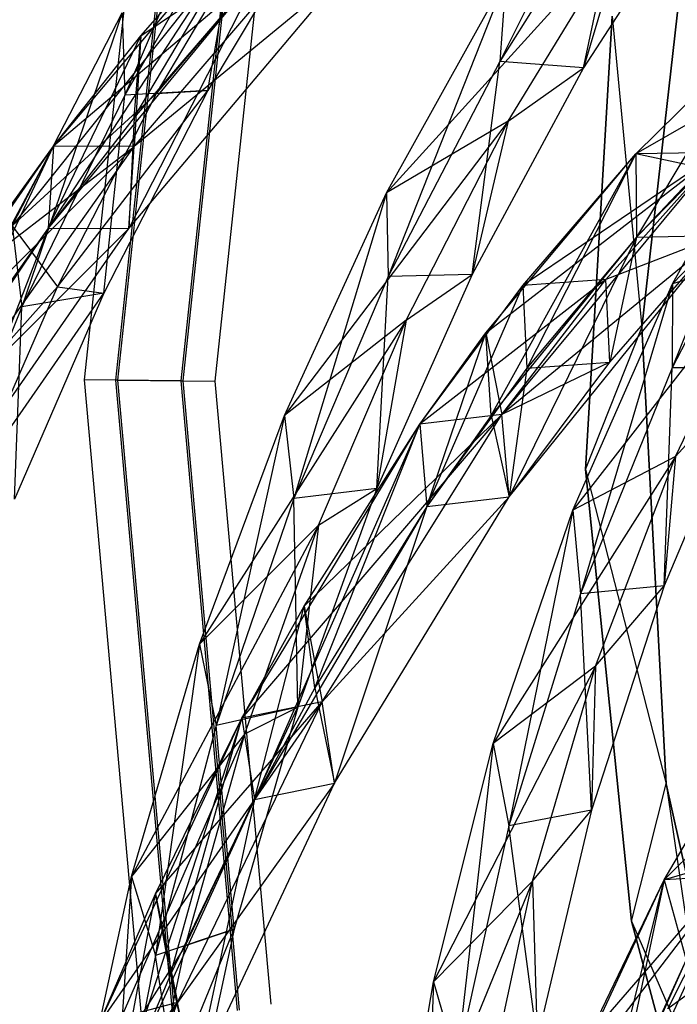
# Model space of a CAD drawing. Extents: x 5.4 to 34.8, y -14.7 to 14.7.
# Tile 34 of 251: x 8 to 10.4, y -2.1 to 1.4. Entities that reach past the tile are written whole.
import ezdxf

# ---------------------------------------------------------------- set-up
doc = ezdxf.new("R2010")
doc.units = 0
doc.header["$LTSCALE"] = 2.54
doc.layers.get('0').update_dxf_attribs({"color": 13, "linetype": 'CONTINUOUS'})

# ---------------------------------------------------------------- blocks, each defined once
blk = doc.blocks.new('BOHO_S_PM_7777_STL')
at = {"color": 0}
for p, q in [((8.4983, 2.4177, 17.1533), (8.25, 0.1036, 17.1533)), ((8.4983, 2.4177, 17.1533), (8.25, 0.1036, 17.1533)), ((8.363, 0.1026, 17.3575), (8.6089, 2.3947, 17.3575)), ((8.363, 0.1026, 17.3575), (8.6089, 2.3947, 17.3575)), ((8.3703, 0.1026, 16.9533), (8.6161, 2.3932, 16.9533)), ((8.3703, 0.1026, 16.9533), (8.6161, 2.3932, 16.9533)), ((8.5963, 0.1006, 17.3618), (8.8374, 2.3472, 17.3618)), ((8.5963, 0.1006, 17.3618), (8.8374, 2.3472, 17.3618)), ((8.6037, 0.1005, 16.9575), (8.8446, 2.3457, 16.9575)), ((8.6037, 0.1005, 16.9575), (8.8446, 2.3457, 16.9575)), ((8.9553, 2.3227, 17.1618), (8.7167, 0.0995, 17.1618)), ((8.9553, 2.3227, 17.1618), (8.7167, 0.0995, 17.1618)), ((10.2473, 2.2714, 19.3556), (9.7353, 1.2412, 18.9239)), ((10.2473, 2.2714, 19.3556), (9.7353, 1.2412, 18.9239)), ((8.8349, 2.1544, 17.6473), (8.3948, 1.121, 17.1311)), ((8.8349, 2.1544, 17.6473), (8.3948, 1.121, 17.1311)), ((10.1968, 1.976, 19.3426), (9.7353, 1.2412, 18.9239)), ((10.1968, 1.976, 19.3426), (9.7353, 1.2412, 18.9239)), ((10.0345, 1.2193, 18.9191), (10.1968, 1.976, 19.3426)), ((10.0345, 1.2193, 18.9191), (10.1968, 1.976, 19.3426)), ((10.4926, 1.9254, 19.3432), (10.0345, 1.2193, 18.9191)), ((10.4926, 1.9254, 19.3432), (10.0345, 1.2193, 18.9191)), ((10.2431, 0.2905, 19.3975), (10.4256, 1.9125, 19.3975)), ((10.4256, 1.9125, 19.3975), (10.2431, 0.2905, 19.1975)), ((10.2431, 0.2905, 19.1975), (10.4256, 1.9125, 19.1975)), ((10.4256, 1.9125, 19.3975), (10.2431, 0.2905, 19.1975)), ((10.2431, 0.2905, 19.3975), (10.4256, 1.9125, 19.3975)), ((10.2431, 0.2905, 19.1975), (10.4256, 1.9125, 19.1975)), ((8.913, 1.8598, 17.5111), (8.1214, 0.6456, 16.5879)), ((8.913, 1.8598, 17.5111), (8.1214, 0.6456, 16.5879)), ((8.1398, 0.9387, 16.5262), (8.913, 1.8598, 17.5111)), ((8.1398, 0.9387, 16.5262), (8.913, 1.8598, 17.5111)), ((9.2051, 1.8414, 17.5773), (8.1398, 0.9387, 16.5262)), ((9.2051, 1.8414, 17.5773), (8.1398, 0.9387, 16.5262)), ((8.8175, 1.8585, 17.6012), (8.3948, 1.121, 17.1311)), ((8.8175, 1.8585, 17.6012), (8.3948, 1.121, 17.1311)), ((8.4281, 0.9381, 16.6091), (9.2051, 1.8414, 17.5773)), ((8.4281, 0.9381, 16.6091), (9.2051, 1.8414, 17.5773)), ((8.4281, 0.9381, 16.6091), (9.2051, 1.8414, 17.5773)), ((8.4288, 1.0411, 17.0088), (8.913, 1.8598, 17.5111)), ((8.4288, 1.0411, 17.0088), (8.913, 1.8598, 17.5111)), ((8.4526, 1.3336, 16.9465), (8.913, 1.8598, 17.5111)), ((8.4526, 1.3336, 16.9465), (8.913, 1.8598, 17.5111)), ((8.4526, 1.3336, 16.9465), (9.2051, 1.8414, 17.5773)), ((8.4526, 1.3336, 16.9465), (9.2051, 1.8414, 17.5773)), ((8.5081, 1.1272, 16.9481), (9.1157, 1.8456, 17.5712)), ((8.5081, 1.1272, 16.9481), (9.1157, 1.8456, 17.5712)), ((8.6915, 1.1384, 17.0914), (8.8175, 1.8585, 17.6012)), ((8.6915, 1.1384, 17.0914), (8.8175, 1.8585, 17.6012)), ((9.1157, 1.8456, 17.5712), (8.6915, 1.1384, 17.0914)), ((9.1157, 1.8456, 17.5712), (8.6915, 1.1384, 17.0914)), ((8.9089, 1.8022, 17.3934), (7.9924, 0.6544, 16.7149)), ((8.9089, 1.8022, 17.3934), (7.9924, 0.6544, 16.7149)), ((8.5081, 1.1272, 16.9481), (8.9089, 1.8022, 17.3934)), ((8.5081, 1.1272, 16.9481), (8.9089, 1.8022, 17.3934)), ((10.182, 1.7115, 19.0518), (9.3304, 0.7724, 18.5218)), ((10.182, 1.7115, 19.0518), (9.3304, 0.7724, 18.5218)), ((9.7651, 1.0278, 18.6531), (10.182, 1.7115, 19.0518)), ((9.7651, 1.0278, 18.6531), (10.182, 1.7115, 19.0518)), ((10.182, 1.7115, 19.0518), (10.0345, 1.2193, 18.9191)), ((10.182, 1.7115, 19.0518), (10.0345, 1.2193, 18.9191)), ((8.8808, 1.5678, 17.5722), (8.1214, 0.6456, 16.5879)), ((8.8808, 1.5678, 17.5722), (8.1214, 0.6456, 16.5879)), ((8.8808, 1.5678, 17.5722), (8.4097, 0.645, 16.6708)), ((8.8808, 1.5678, 17.5722), (8.4097, 0.645, 16.6708)), ((8.8808, 1.5678, 17.5722), (8.4097, 0.645, 16.6708)), ((8.4097, 0.645, 16.6708), (9.1728, 1.5494, 17.6383)), ((8.4097, 0.645, 16.6708), (9.1728, 1.5494, 17.6383)), ((9.1728, 1.5494, 17.6383), (8.4281, 0.9381, 16.6091)), ((9.1728, 1.5494, 17.6383), (8.4281, 0.9381, 16.6091)), ((8.8808, 1.5678, 17.5722), (8.4288, 1.0411, 17.0088)), ((8.8808, 1.5678, 17.5722), (8.4288, 1.0411, 17.0088)), ((9.3304, 0.7724, 18.5218), (9.7575, 1.5398, 18.9428)), ((9.3304, 0.7724, 18.5218), (9.7575, 1.5398, 18.9428)), ((9.7575, 1.5398, 18.9428), (9.3362, 0.4736, 18.4955)), ((9.7575, 1.5398, 18.9428), (9.3362, 0.4736, 18.4955)), ((9.7575, 1.5398, 18.9428), (9.7353, 1.2412, 18.9239)), ((9.7575, 1.5398, 18.9428), (9.7353, 1.2412, 18.9239)), ((7.9924, 0.6544, 16.7149), (8.3855, 1.4151, 17.1895)), ((7.9924, 0.6544, 16.7149), (8.3855, 1.4151, 17.1895)), ((8.3855, 1.4151, 17.1895), (8.0276, 0.3653, 16.6431)), ((8.3855, 1.4151, 17.1895), (8.0276, 0.3653, 16.6431)), ((8.3855, 1.4151, 17.1895), (8.3948, 1.121, 17.1311)), ((8.3855, 1.4151, 17.1895), (8.3948, 1.121, 17.1311)), ((10.1369, 1.4033, 19.3975), (10.0411, -0.2166, 19.3975)), ((10.0411, -0.2166, 19.1975), (10.1369, 1.4033, 19.1975)), ((10.0411, -0.2166, 19.1975), (10.1369, 1.4033, 19.1975)), ((10.0411, -0.2166, 19.1975), (10.1369, 1.4033, 19.3975)), ((10.0411, -0.2166, 19.1975), (10.1369, 1.4033, 19.3975)), ((10.1369, 1.4033, 19.3975), (10.0411, -0.2166, 19.3975)), ((10.1369, 1.4033, 19.3975), (10.2431, 0.2905, 19.3975)), ((10.1369, 1.4033, 19.3975), (10.2431, 0.2905, 19.3975)), ((10.1369, 1.4033, 19.1975), (10.2431, 0.2905, 19.1975)), ((10.1369, 1.4033, 19.1975), (10.2431, 0.2905, 19.1975)), ((10.2218, 0.9111, 19.4188), (10.663, 1.3484, 19.8953)), ((10.2218, 0.9111, 19.4188), (10.663, 1.3484, 19.8953)), ((10.2218, 0.9111, 19.4188), (10.663, 1.3484, 19.8953)), ((10.962, 1.338, 19.922), (10.2218, 0.9111, 19.4188)), ((10.962, 1.338, 19.922), (10.2218, 0.9111, 19.4188)), ((10.663, 1.3484, 19.8953), (10.2235, 0.6139, 19.4599)), ((10.663, 1.3484, 19.8953), (10.2235, 0.6139, 19.4599)), ((8.1214, 0.6456, 16.5879), (8.4526, 1.3336, 16.9465)), ((8.1214, 0.6456, 16.5879), (8.4526, 1.3336, 16.9465)), ((8.1398, 0.9387, 16.5262), (8.4526, 1.3336, 16.9465)), ((8.1398, 0.9387, 16.5262), (8.4526, 1.3336, 16.9465)), ((8.4526, 1.3336, 16.9465), (8.4281, 0.9381, 16.6091)), ((8.4526, 1.3336, 16.9465), (8.4281, 0.9381, 16.6091)), ((8.4288, 1.0411, 17.0088), (8.4526, 1.3336, 16.9465)), ((8.4288, 1.0411, 17.0088), (8.4526, 1.3336, 16.9465)), ((9.7353, 1.2412, 18.9239), (9.3362, 0.4736, 18.4955)), ((9.7353, 1.2412, 18.9239), (9.3362, 0.4736, 18.4955)), ((9.636, 0.4804, 18.4835), (9.7353, 1.2412, 18.9239)), ((9.636, 0.4804, 18.4835), (9.7353, 1.2412, 18.9239)), ((10.0345, 1.2193, 18.9191), (9.7353, 1.2412, 18.9239)), ((10.0345, 1.2193, 18.9191), (9.7353, 1.2412, 18.9239)), ((11.1221, 1.2533, 20.2033), (10.3523, 0.4466, 19.7621)), ((11.1221, 1.2533, 20.2033), (10.3523, 0.4466, 19.7621)), ((10.0345, 1.2193, 18.9191), (9.636, 0.4804, 18.4835)), ((10.0345, 1.2193, 18.9191), (9.636, 0.4804, 18.4835)), ((9.7651, 1.0278, 18.6531), (10.0345, 1.2193, 18.9191)), ((9.7651, 1.0278, 18.6531), (10.0345, 1.2193, 18.9191)), ((10.7839, 1.2228, 20.164), (10.351, 0.1468, 19.7535)), ((10.7839, 1.2228, 20.164), (10.351, 0.1468, 19.7535)), ((10.3523, 0.4466, 19.7621), (10.7839, 1.2228, 20.164)), ((10.3523, 0.4466, 19.7621), (10.7839, 1.2228, 20.164)), ((8.5081, 1.1272, 16.9481), (7.9924, 0.6544, 16.7149)), ((8.5081, 1.1272, 16.9481), (7.9924, 0.6544, 16.7149)), ((8.1544, 0.4363, 16.4879), (8.6915, 1.1384, 17.0914)), ((8.1544, 0.4363, 16.4879), (8.6915, 1.1384, 17.0914)), ((8.1544, 0.4363, 16.4879), (8.5081, 1.1272, 16.9481)), ((8.1544, 0.4363, 16.4879), (8.5081, 1.1272, 16.9481)), ((8.6915, 1.1384, 17.0914), (8.3195, 0.4133, 16.5941)), ((8.6915, 1.1384, 17.0914), (8.3195, 0.4133, 16.5941)), ((8.6915, 1.1384, 17.0914), (8.3948, 1.121, 17.1311)), ((8.6915, 1.1384, 17.0914), (8.3948, 1.121, 17.1311)), ((8.5081, 1.1272, 16.9481), (8.6915, 1.1384, 17.0914)), ((8.5081, 1.1272, 16.9481), (8.6915, 1.1384, 17.0914)), ((8.3948, 1.121, 17.1311), (8.0276, 0.3653, 16.6431)), ((8.3948, 1.121, 17.1311), (8.0276, 0.3653, 16.6431)), ((8.3195, 0.4133, 16.5941), (8.3948, 1.121, 17.1311)), ((8.3195, 0.4133, 16.5941), (8.3948, 1.121, 17.1311)), ((8.4288, 1.0411, 17.0088), (8.1214, 0.6456, 16.5879)), ((8.4288, 1.0411, 17.0088), (8.1214, 0.6456, 16.5879)), ((8.4288, 1.0411, 17.0088), (8.4097, 0.645, 16.6708)), ((8.4288, 1.0411, 17.0088), (8.4097, 0.645, 16.6708)), ((9.7651, 1.0278, 18.6531), (8.9655, -0.0234, 18.0906)), ((9.7651, 1.0278, 18.6531), (8.9655, -0.0234, 18.0906)), ((9.7651, 1.0278, 18.6531), (9.3304, 0.7724, 18.5218)), ((9.7651, 1.0278, 18.6531), (9.3304, 0.7724, 18.5218)), ((9.4003, 0.3171, 18.2447), (9.7651, 1.0278, 18.6531)), ((9.4003, 0.3171, 18.2447), (9.7651, 1.0278, 18.6531)), ((9.7651, 1.0278, 18.6531), (9.636, 0.4804, 18.4835)), ((9.7651, 1.0278, 18.6531), (9.636, 0.4804, 18.4835)), ((10.6504, 1.0505, 19.9279), (10.2235, 0.6139, 19.4599)), ((10.6504, 1.0505, 19.9279), (10.2235, 0.6139, 19.4599)), ((8.1398, 0.9387, 16.5262), (7.4729, -0.3073, 15.5507)), ((8.1398, 0.9387, 16.5262), (7.4729, -0.3073, 15.5507)), ((7.4807, -0.0125, 15.4951), (8.1398, 0.9387, 16.5262)), ((7.4807, -0.0125, 15.4951), (8.1398, 0.9387, 16.5262)), ((8.4281, 0.9381, 16.6091), (7.4807, -0.0125, 15.4951)), ((8.4281, 0.9381, 16.6091), (7.4807, -0.0125, 15.4951)), ((7.7628, -0.0008, 15.5967), (8.4281, 0.9381, 16.6091)), ((7.7628, -0.0008, 15.5967), (8.4281, 0.9381, 16.6091)), ((7.7628, -0.0008, 15.5967), (8.4281, 0.9381, 16.6091)), ((7.7639, 0.1424, 16.0467), (8.1398, 0.9387, 16.5262)), ((7.7639, 0.1424, 16.0467), (8.1398, 0.9387, 16.5262)), ((7.7764, 0.4363, 15.9873), (8.1398, 0.9387, 16.5262)), ((7.7764, 0.4363, 15.9873), (8.1398, 0.9387, 16.5262)), ((7.7764, 0.4363, 15.9873), (8.4281, 0.9381, 16.6091)), ((7.7764, 0.4363, 15.9873), (8.4281, 0.9381, 16.6091)), ((8.1398, 0.9387, 16.5262), (8.1214, 0.6456, 16.5879)), ((8.1398, 0.9387, 16.5262), (8.1214, 0.6456, 16.5879)), ((8.1398, 0.9387, 16.5262), (8.1214, 0.6456, 16.5879)), ((8.1398, 0.9387, 16.5262), (8.1214, 0.6456, 16.5879)), ((8.4281, 0.9381, 16.6091), (8.1398, 0.9387, 16.5262)), ((8.4281, 0.9381, 16.6091), (8.1398, 0.9387, 16.5262)), ((8.4281, 0.9381, 16.6091), (8.1398, 0.9387, 16.5262)), ((8.4281, 0.9381, 16.6091), (8.1398, 0.9387, 16.5262)), ((8.4097, 0.645, 16.6708), (8.4281, 0.9381, 16.6091)), ((8.4097, 0.645, 16.6708), (8.4281, 0.9381, 16.6091)), ((9.6854, 0.2717, 18.7793), (10.5201, 0.9171, 19.4536)), ((9.6854, 0.2717, 18.7793), (10.5201, 0.9171, 19.4536)), ((10.5201, 0.9171, 19.4536), (9.7429, -0.0198, 18.5201)), ((10.5201, 0.9171, 19.4536), (9.7429, -0.0198, 18.5201)), ((10.5201, 0.9171, 19.4536), (9.8176, 0.4416, 18.9443)), ((10.5201, 0.9171, 19.4536), (9.8176, 0.4416, 18.9443)), ((10.1141, 0.4626, 18.987), (10.5201, 0.9171, 19.4536)), ((10.1141, 0.4626, 18.987), (10.5201, 0.9171, 19.4536)), ((10.5201, 0.9171, 19.4536), (10.2218, 0.9111, 19.4188)), ((10.5201, 0.9171, 19.4536), (10.2218, 0.9111, 19.4188)), ((10.5201, 0.9171, 19.4536), (10.2218, 0.9111, 19.4188)), ((10.753, 0.9245, 20.1586), (10.351, 0.1468, 19.7535)), ((10.753, 0.9245, 20.1586), (10.351, 0.1468, 19.7535)), ((9.6854, 0.2717, 18.7793), (10.2218, 0.9111, 19.4188)), ((9.6854, 0.2717, 18.7793), (10.2218, 0.9111, 19.4188)), ((9.704, -0.0236, 18.8297), (10.2218, 0.9111, 19.4188)), ((9.704, -0.0236, 18.8297), (10.2218, 0.9111, 19.4188)), ((9.8176, 0.4416, 18.9443), (10.2218, 0.9111, 19.4188)), ((9.8176, 0.4416, 18.9443), (10.2218, 0.9111, 19.4188)), ((10.2218, 0.9111, 19.4188), (9.8321, 0.1457, 18.9926)), ((10.2218, 0.9111, 19.4188), (9.8321, 0.1457, 18.9926)), ((10.2218, 0.9111, 19.4188), (10.2235, 0.6139, 19.4599)), ((10.2218, 0.9111, 19.4188), (10.2235, 0.6139, 19.4599)), ((10.2218, 0.9111, 19.4188), (10.2235, 0.6139, 19.4599)), ((10.2218, 0.9111, 19.4188), (10.2235, 0.6139, 19.4599)), ((10.4564, 0.8608, 19.7198), (10.2218, 0.9111, 19.4188)), ((10.4564, 0.8608, 19.7198), (10.2218, 0.9111, 19.4188)), ((10.4564, 0.8608, 19.7198), (10.2235, 0.6139, 19.4599)), ((10.4564, 0.8608, 19.7198), (10.2235, 0.6139, 19.4599)), ((8.9655, -0.0234, 18.0906), (9.3304, 0.7724, 18.5218)), ((8.9655, -0.0234, 18.0906), (9.3304, 0.7724, 18.5218)), ((9.3304, 0.7724, 18.5218), (8.9987, -0.3195, 18.0552)), ((9.3304, 0.7724, 18.5218), (8.9987, -0.3195, 18.0552)), ((9.3304, 0.7724, 18.5218), (9.3362, 0.4736, 18.4955)), ((9.3304, 0.7724, 18.5218), (9.3362, 0.4736, 18.4955)), ((8.1214, 0.6456, 16.5879), (7.4729, -0.3073, 15.5507)), ((8.1214, 0.6456, 16.5879), (7.4729, -0.3073, 15.5507)), ((8.1214, 0.6456, 16.5879), (7.7549, -0.2956, 15.6523)), ((8.1214, 0.6456, 16.5879), (7.7549, -0.2956, 15.6523)), ((8.1214, 0.6456, 16.5879), (7.7549, -0.2956, 15.6523)), ((7.7549, -0.2956, 15.6523), (8.4097, 0.645, 16.6708)), ((7.7549, -0.2956, 15.6523), (8.4097, 0.645, 16.6708)), ((8.4097, 0.645, 16.6708), (7.7628, -0.0008, 15.5967)), ((8.4097, 0.645, 16.6708), (7.7628, -0.0008, 15.5967)), ((8.1214, 0.6456, 16.5879), (7.7639, 0.1424, 16.0467)), ((8.1214, 0.6456, 16.5879), (7.7639, 0.1424, 16.0467)), ((7.9924, 0.6544, 16.7149), (8.1544, 0.4363, 16.4879)), ((7.9924, 0.6544, 16.7149), (8.1544, 0.4363, 16.4879)), ((7.9924, 0.6544, 16.7149), (8.0276, 0.3653, 16.6431)), ((7.9924, 0.6544, 16.7149), (8.0276, 0.3653, 16.6431)), ((8.1214, 0.6456, 16.5879), (8.4097, 0.645, 16.6708)), ((8.1214, 0.6456, 16.5879), (8.4097, 0.645, 16.6708)), ((8.1214, 0.6456, 16.5879), (8.4097, 0.645, 16.6708)), ((10.2235, 0.6139, 19.4599), (9.704, -0.0236, 18.8297)), ((10.2235, 0.6139, 19.4599), (9.704, -0.0236, 18.8297)), ((10.5218, 0.6198, 19.4947), (9.7429, -0.0198, 18.5201)), ((10.5218, 0.6198, 19.4947), (9.7429, -0.0198, 18.5201)), ((9.7687, -0.314, 18.5741), (10.5218, 0.6198, 19.4947)), ((9.7687, -0.314, 18.5741), (10.5218, 0.6198, 19.4947)), ((10.2235, 0.6139, 19.4599), (9.7687, -0.314, 18.5741)), ((10.2235, 0.6139, 19.4599), (9.7687, -0.314, 18.5741)), ((10.2235, 0.6139, 19.4599), (9.8321, 0.1457, 18.9926)), ((10.2235, 0.6139, 19.4599), (9.8321, 0.1457, 18.9926)), ((10.5218, 0.6198, 19.4947), (10.1141, 0.4626, 18.987)), ((10.5218, 0.6198, 19.4947), (10.1141, 0.4626, 18.987)), ((10.1286, 0.1667, 19.0352), (10.5218, 0.6198, 19.4947)), ((10.1286, 0.1667, 19.0352), (10.5218, 0.6198, 19.4947)), ((10.2235, 0.6139, 19.4599), (10.1286, 0.1667, 19.0352)), ((10.2235, 0.6139, 19.4599), (10.1286, 0.1667, 19.0352)), ((10.2235, 0.6139, 19.4599), (10.5218, 0.6198, 19.4947)), ((10.2235, 0.6139, 19.4599), (10.5218, 0.6198, 19.4947)), ((10.2235, 0.6139, 19.4599), (10.5218, 0.6198, 19.4947)), ((10.2235, 0.6139, 19.4599), (10.5218, 0.6198, 19.4947)), ((10.7106, 0.5567, 19.8256), (9.9959, -0.3617, 19.3556)), ((10.7106, 0.5567, 19.8256), (9.9959, -0.3617, 19.3556)), ((10.7106, 0.5567, 19.8256), (10.3523, 0.4466, 19.7621)), ((10.7106, 0.5567, 19.8256), (10.3523, 0.4466, 19.7621)), ((10.3632, -0.1694, 19.4422), (10.7106, 0.5567, 19.8256)), ((10.3632, -0.1694, 19.4422), (10.7106, 0.5567, 19.8256)), ((9.3362, 0.4736, 18.4955), (8.9987, -0.3195, 18.0552)), ((9.3362, 0.4736, 18.4955), (8.9987, -0.3195, 18.0552)), ((9.636, 0.4804, 18.4835), (9.2959, -0.2837, 18.0347)), ((9.636, 0.4804, 18.4835), (9.2959, -0.2837, 18.0347)), ((9.2959, -0.2837, 18.0347), (9.3362, 0.4736, 18.4955)), ((9.2959, -0.2837, 18.0347), (9.3362, 0.4736, 18.4955)), ((9.636, 0.4804, 18.4835), (9.3362, 0.4736, 18.4955)), ((9.636, 0.4804, 18.4835), (9.3362, 0.4736, 18.4955)), ((9.4003, 0.3171, 18.2447), (9.636, 0.4804, 18.4835)), ((9.4003, 0.3171, 18.2447), (9.636, 0.4804, 18.4835)), ((10.1141, 0.4626, 18.987), (9.449, -0.0546, 18.4696)), ((10.1141, 0.4626, 18.987), (9.449, -0.0546, 18.4696)), ((9.7429, -0.0198, 18.5201), (10.1141, 0.4626, 18.987)), ((9.7429, -0.0198, 18.5201), (10.1141, 0.4626, 18.987)), ((10.1141, 0.4626, 18.987), (9.8176, 0.4416, 18.9443)), ((10.1141, 0.4626, 18.987), (9.8176, 0.4416, 18.9443)), ((10.1286, 0.1667, 19.0352), (10.1141, 0.4626, 18.987)), ((10.1286, 0.1667, 19.0352), (10.1141, 0.4626, 18.987)), ((8.1544, 0.4363, 16.4879), (7.6567, -0.1199, 16.2209)), ((8.1544, 0.4363, 16.4879), (7.6567, -0.1199, 16.2209)), ((7.8488, -0.2646, 16.0113), (8.1544, 0.4363, 16.4879)), ((7.8488, -0.2646, 16.0113), (8.1544, 0.4363, 16.4879)), ((8.1544, 0.4363, 16.4879), (8.3195, 0.4133, 16.5941)), ((8.1544, 0.4363, 16.4879), (8.3195, 0.4133, 16.5941)), ((9.449, -0.0546, 18.4696), (9.8176, 0.4416, 18.9443)), ((9.449, -0.0546, 18.4696), (9.8176, 0.4416, 18.9443)), ((9.8176, 0.4416, 18.9443), (9.4749, -0.3488, 18.5236)), ((9.8176, 0.4416, 18.9443), (9.4749, -0.3488, 18.5236)), ((9.8176, 0.4416, 18.9443), (9.8321, 0.1457, 18.9926)), ((9.8176, 0.4416, 18.9443), (9.8321, 0.1457, 18.9926)), ((9.9959, -0.3617, 19.3556), (10.3523, 0.4466, 19.7621)), ((9.9959, -0.3617, 19.3556), (10.3523, 0.4466, 19.7621)), ((10.3523, 0.4466, 19.7621), (10.0236, -0.6601, 19.3426)), ((10.3523, 0.4466, 19.7621), (10.0236, -0.6601, 19.3426)), ((10.3523, 0.4466, 19.7621), (10.351, 0.1468, 19.7535)), ((10.3523, 0.4466, 19.7621), (10.351, 0.1468, 19.7535)), ((7.8488, -0.2646, 16.0113), (8.3195, 0.4133, 16.5941)), ((7.8488, -0.2646, 16.0113), (8.3195, 0.4133, 16.5941)), ((8.3195, 0.4133, 16.5941), (8.0006, -0.3226, 16.0784)), ((8.3195, 0.4133, 16.5941), (8.0006, -0.3226, 16.0784)), ((8.3195, 0.4133, 16.5941), (8.0276, 0.3653, 16.6431)), ((8.3195, 0.4133, 16.5941), (8.0276, 0.3653, 16.6431)), ((8.0276, 0.3653, 16.6431), (7.7169, -0.4009, 16.135)), ((8.0276, 0.3653, 16.6431), (7.7169, -0.4009, 16.135)), ((8.0006, -0.3226, 16.0784), (8.0276, 0.3653, 16.6431)), ((8.0006, -0.3226, 16.0784), (8.0276, 0.3653, 16.6431)), ((9.4003, 0.3171, 18.2447), (8.6619, -0.8403, 17.6473)), ((9.4003, 0.3171, 18.2447), (8.6619, -0.8403, 17.6473)), ((9.4003, 0.3171, 18.2447), (8.9655, -0.0234, 18.0906)), ((9.4003, 0.3171, 18.2447), (8.9655, -0.0234, 18.0906)), ((9.087, -0.4147, 17.8252), (9.4003, 0.3171, 18.2447)), ((9.087, -0.4147, 17.8252), (9.4003, 0.3171, 18.2447)), ((9.4003, 0.3171, 18.2447), (9.2959, -0.2837, 18.0347)), ((9.4003, 0.3171, 18.2447), (9.2959, -0.2837, 18.0347)), ((10.0411, -0.2166, 19.3975), (10.2431, 0.2905, 19.3975)), ((10.0411, -0.2166, 19.3975), (10.2431, 0.2905, 19.3975)), ((10.0411, -0.2166, 19.1975), (10.2431, 0.2905, 19.1975)), ((10.0411, -0.2166, 19.1975), (10.2431, 0.2905, 19.1975)), ((10.33, -1.3395, 19.3975), (10.2431, 0.2905, 19.3975)), ((10.2431, 0.2905, 19.3975), (10.2431, 0.2905, 19.1975)), ((10.2431, 0.2905, 19.3975), (10.2431, 0.2905, 19.1975)), ((10.2431, 0.2905, 19.3975), (10.33, -1.3395, 19.1975)), ((10.33, -1.3395, 19.1975), (10.2431, 0.2905, 19.1975)), ((10.2431, 0.2905, 19.3975), (10.33, -1.3395, 19.1975)), ((10.33, -1.3395, 19.3975), (10.2431, 0.2905, 19.3975)), ((10.33, -1.3395, 19.1975), (10.2431, 0.2905, 19.1975)), ((9.449, -0.0546, 18.4696), (9.6854, 0.2717, 18.7793)), ((9.449, -0.0546, 18.4696), (9.6854, 0.2717, 18.7793)), ((9.4749, -0.3488, 18.5236), (9.6854, 0.2717, 18.7793)), ((9.4749, -0.3488, 18.5236), (9.6854, 0.2717, 18.7793)), ((9.6854, 0.2717, 18.7793), (9.7429, -0.0198, 18.5201)), ((9.6854, 0.2717, 18.7793), (9.7429, -0.0198, 18.5201)), ((9.704, -0.0236, 18.8297), (9.6854, 0.2717, 18.7793)), ((9.704, -0.0236, 18.8297), (9.6854, 0.2717, 18.7793)), ((9.8321, 0.1457, 18.9926), (9.4749, -0.3488, 18.5236)), ((9.8321, 0.1457, 18.9926), (9.4749, -0.3488, 18.5236)), ((10.1286, 0.1667, 19.0352), (9.7429, -0.0198, 18.5201)), ((10.1286, 0.1667, 19.0352), (9.7429, -0.0198, 18.5201)), ((9.7687, -0.314, 18.5741), (10.1286, 0.1667, 19.0352)), ((9.7687, -0.314, 18.5741), (10.1286, 0.1667, 19.0352)), ((9.8321, 0.1457, 18.9926), (9.7687, -0.314, 18.5741)), ((9.8321, 0.1457, 18.9926), (9.7687, -0.314, 18.5741)), ((9.8321, 0.1457, 18.9926), (10.1286, 0.1667, 19.0352)), ((9.8321, 0.1457, 18.9926), (10.1286, 0.1667, 19.0352)), ((10.351, 0.1468, 19.7535), (10.0236, -0.6601, 19.3426)), ((10.351, 0.1468, 19.7535), (10.0236, -0.6601, 19.3426)), ((10.3223, -0.6324, 19.3432), (10.351, 0.1468, 19.7535)), ((10.3223, -0.6324, 19.3432), (10.351, 0.1468, 19.7535)), ((10.651, 0.1454, 19.7575), (10.3223, -0.6324, 19.3432)), ((10.651, 0.1454, 19.7575), (10.3223, -0.6324, 19.3432)), ((10.651, 0.1454, 19.7575), (10.351, 0.1468, 19.7535)), ((10.651, 0.1454, 19.7575), (10.351, 0.1468, 19.7535)), ((10.3632, -0.1694, 19.4422), (10.651, 0.1454, 19.7575)), ((10.3632, -0.1694, 19.4422), (10.651, 0.1454, 19.7575)), ((8.363, 0.1026, 17.3575), (8.25, 0.1036, 17.1533)), ((8.25, 0.1036, 17.1533), (8.4579, -2.2145, 17.1533)), ((8.363, 0.1026, 17.3575), (8.25, 0.1036, 17.1533)), ((8.3703, 0.1026, 16.9533), (8.25, 0.1036, 17.1533)), ((8.25, 0.1036, 17.1533), (8.4579, -2.2145, 17.1533)), ((8.3703, 0.1026, 16.9533), (8.25, 0.1036, 17.1533)), ((8.5689, -2.1934, 17.3575), (8.363, 0.1026, 17.3575)), ((8.5963, 0.1006, 17.3618), (8.363, 0.1026, 17.3575)), ((8.5689, -2.1934, 17.3575), (8.363, 0.1026, 17.3575)), ((8.5963, 0.1006, 17.3618), (8.363, 0.1026, 17.3575)), ((8.5761, -2.192, 16.9533), (8.3703, 0.1026, 16.9533)), ((8.3703, 0.1026, 16.9533), (8.6037, 0.1005, 16.9575)), ((8.3703, 0.1026, 16.9533), (8.6037, 0.1005, 16.9575)), ((8.5761, -2.192, 16.9533), (8.3703, 0.1026, 16.9533)), ((8.7982, -2.1499, 17.3618), (8.5963, 0.1006, 17.3618)), ((8.5963, 0.1006, 17.3618), (8.7167, 0.0995, 17.1618)), ((8.5963, 0.1006, 17.3618), (8.7167, 0.0995, 17.1618)), ((8.7982, -2.1499, 17.3618), (8.5963, 0.1006, 17.3618)), ((8.8054, -2.1485, 16.9575), (8.6037, 0.1005, 16.9575)), ((8.6037, 0.1005, 16.9575), (8.7167, 0.0995, 17.1618)), ((8.6037, 0.1005, 16.9575), (8.7167, 0.0995, 17.1618)), ((8.8054, -2.1485, 16.9575), (8.6037, 0.1005, 16.9575)), ((8.7167, 0.0995, 17.1618), (8.9164, -2.1274, 17.1618)), ((8.7167, 0.0995, 17.1618), (8.9164, -2.1274, 17.1618)), ((8.6619, -0.8403, 17.6473), (8.9655, -0.0234, 18.0906)), ((8.6619, -0.8403, 17.6473), (8.9655, -0.0234, 18.0906)), ((8.9655, -0.0234, 18.0906), (8.7217, -1.1306, 17.6012)), ((8.9655, -0.0234, 18.0906), (8.7217, -1.1306, 17.6012)), ((9.7429, -0.0198, 18.5201), (8.8136, -1.1046, 17.5111)), ((9.7429, -0.0198, 18.5201), (8.8136, -1.1046, 17.5111)), ((8.9655, -0.0234, 18.0906), (8.9987, -0.3195, 18.0552)), ((8.9655, -0.0234, 18.0906), (8.9987, -0.3195, 18.0552)), ((9.0359, -0.7047, 17.8719), (9.7429, -0.0198, 18.5201)), ((9.0359, -0.7047, 17.8719), (9.7429, -0.0198, 18.5201)), ((9.1004, -1.0468, 17.5773), (9.7429, -0.0198, 18.5201)), ((9.1004, -1.0468, 17.5773), (9.7429, -0.0198, 18.5201)), ((9.1004, -1.0468, 17.5773), (9.7429, -0.0198, 18.5201)), ((9.7429, -0.0198, 18.5201), (9.449, -0.0546, 18.4696)), ((9.7429, -0.0198, 18.5201), (9.449, -0.0546, 18.4696)), ((9.7429, -0.0198, 18.5201), (9.449, -0.0546, 18.4696)), ((9.7429, -0.0198, 18.5201), (9.449, -0.0546, 18.4696)), ((9.704, -0.0236, 18.8297), (9.4749, -0.3488, 18.5236)), ((9.704, -0.0236, 18.8297), (9.4749, -0.3488, 18.5236)), ((9.704, -0.0236, 18.8297), (9.7687, -0.314, 18.5741)), ((9.704, -0.0236, 18.8297), (9.7687, -0.314, 18.5741)), ((9.7687, -0.314, 18.5741), (9.7429, -0.0198, 18.5201)), ((9.7687, -0.314, 18.5741), (9.7429, -0.0198, 18.5201)), ((9.7687, -0.314, 18.5741), (9.7429, -0.0198, 18.5201)), ((8.8136, -1.1046, 17.5111), (9.449, -0.0546, 18.4696)), ((8.8136, -1.1046, 17.5111), (9.449, -0.0546, 18.4696)), ((9.449, -0.0546, 18.4696), (8.858, -1.395, 17.5722)), ((9.449, -0.0546, 18.4696), (8.858, -1.395, 17.5722)), ((9.0359, -0.7047, 17.8719), (9.449, -0.0546, 18.4696)), ((9.0359, -0.7047, 17.8719), (9.449, -0.0546, 18.4696)), ((9.074, -0.9964, 17.9311), (9.449, -0.0546, 18.4696)), ((9.074, -0.9964, 17.9311), (9.449, -0.0546, 18.4696)), ((9.449, -0.0546, 18.4696), (9.4749, -0.3488, 18.5236)), ((9.449, -0.0546, 18.4696), (9.4749, -0.3488, 18.5236)), ((9.449, -0.0546, 18.4696), (9.4749, -0.3488, 18.5236)), ((9.449, -0.0546, 18.4696), (9.4749, -0.3488, 18.5236)), ((10.3632, -0.1694, 19.4422), (9.7121, -1.1952, 18.9428)), ((10.3632, -0.1694, 19.4422), (9.7121, -1.1952, 18.9428)), ((10.3632, -0.1694, 19.4422), (9.9959, -0.3617, 19.3556)), ((10.3632, -0.1694, 19.4422), (9.9959, -0.3617, 19.3556)), ((10.0778, -0.9195, 19.0518), (10.3632, -0.1694, 19.4422)), ((10.0778, -0.9195, 19.0518), (10.3632, -0.1694, 19.4422)), ((10.3632, -0.1694, 19.4422), (10.3223, -0.6324, 19.3432)), ((10.3632, -0.1694, 19.4422), (10.3223, -0.6324, 19.3432)), ((10.0411, -0.2166, 19.3975), (10.33, -1.3395, 19.3975)), ((10.0411, -0.2166, 19.3975), (10.33, -1.3395, 19.3975)), ((10.0411, -0.2166, 19.3975), (10.2064, -1.8308, 19.3975)), ((10.2064, -1.8308, 19.1975), (10.0411, -0.2166, 19.1975)), ((10.0411, -0.2166, 19.1975), (10.33, -1.3395, 19.1975)), ((10.0411, -0.2166, 19.1975), (10.33, -1.3395, 19.1975)), ((10.0411, -0.2166, 19.1975), (10.0411, -0.2166, 19.3975)), ((10.0411, -0.2166, 19.1975), (10.0411, -0.2166, 19.3975)), ((10.2064, -1.8308, 19.1975), (10.0411, -0.2166, 19.1975)), ((10.2064, -1.8308, 19.1975), (10.0411, -0.2166, 19.3975)), ((10.2064, -1.8308, 19.1975), (10.0411, -0.2166, 19.3975)), ((10.0411, -0.2166, 19.3975), (10.2064, -1.8308, 19.3975)), ((9.2959, -0.2837, 18.0347), (8.9987, -0.3195, 18.0552)), ((9.2959, -0.2837, 18.0347), (8.9987, -0.3195, 18.0552)), ((9.2959, -0.2837, 18.0347), (9.0131, -1.0659, 17.5712)), ((9.2959, -0.2837, 18.0347), (9.0131, -1.0659, 17.5712)), ((9.087, -0.4147, 17.8252), (9.2959, -0.2837, 18.0347)), ((9.087, -0.4147, 17.8252), (9.2959, -0.2837, 18.0347)), ((9.7687, -0.314, 18.5741), (9.1004, -1.0468, 17.5773)), ((9.7687, -0.314, 18.5741), (9.1004, -1.0468, 17.5773)), ((9.1449, -1.3372, 17.6383), (9.7687, -0.314, 18.5741)), ((9.1449, -1.3372, 17.6383), (9.7687, -0.314, 18.5741)), ((9.4749, -0.3488, 18.5236), (9.7687, -0.314, 18.5741)), ((9.4749, -0.3488, 18.5236), (9.7687, -0.314, 18.5741)), ((9.4749, -0.3488, 18.5236), (9.7687, -0.314, 18.5741)), ((8.9987, -0.3195, 18.0552), (8.7217, -1.1306, 17.6012)), ((8.9987, -0.3195, 18.0552), (8.7217, -1.1306, 17.6012)), ((9.4749, -0.3488, 18.5236), (8.858, -1.395, 17.5722)), ((9.4749, -0.3488, 18.5236), (8.858, -1.395, 17.5722)), ((9.0131, -1.0659, 17.5712), (8.9987, -0.3195, 18.0552)), ((9.0131, -1.0659, 17.5712), (8.9987, -0.3195, 18.0552)), ((9.4749, -0.3488, 18.5236), (9.074, -0.9964, 17.9311)), ((9.4749, -0.3488, 18.5236), (9.074, -0.9964, 17.9311)), ((9.4749, -0.3488, 18.5236), (9.1449, -1.3372, 17.6383)), ((9.4749, -0.3488, 18.5236), (9.1449, -1.3372, 17.6383)), ((9.4749, -0.3488, 18.5236), (9.1449, -1.3372, 17.6383)), ((9.7121, -1.1952, 18.9428), (9.9959, -0.3617, 19.3556)), ((9.7121, -1.1952, 18.9428), (9.9959, -0.3617, 19.3556)), ((9.9959, -0.3617, 19.3556), (9.7679, -1.4894, 18.9239)), ((9.9959, -0.3617, 19.3556), (9.7679, -1.4894, 18.9239)), ((9.9959, -0.3617, 19.3556), (10.0236, -0.6601, 19.3426)), ((9.9959, -0.3617, 19.3556), (10.0236, -0.6601, 19.3426)), ((9.087, -0.4147, 17.8252), (8.4191, -1.6708, 17.1895)), ((9.087, -0.4147, 17.8252), (8.4191, -1.6708, 17.1895)), ((9.087, -0.4147, 17.8252), (8.6619, -0.8403, 17.6473)), ((9.087, -0.4147, 17.8252), (8.6619, -0.8403, 17.6473)), ((8.8245, -1.1614, 17.3934), (9.087, -0.4147, 17.8252)), ((8.8245, -1.1614, 17.3934), (9.087, -0.4147, 17.8252)), ((9.087, -0.4147, 17.8252), (9.0131, -1.0659, 17.5712)), ((9.087, -0.4147, 17.8252), (9.0131, -1.0659, 17.5712)), ((10.3223, -0.6324, 19.3432), (10.0236, -0.6601, 19.3426)), ((10.3223, -0.6324, 19.3432), (10.0236, -0.6601, 19.3426)), ((10.3223, -0.6324, 19.3432), (10.0626, -1.4331, 18.9191)), ((10.3223, -0.6324, 19.3432), (10.0626, -1.4331, 18.9191)), ((10.0778, -0.9195, 19.0518), (10.3223, -0.6324, 19.3432)), ((10.0778, -0.9195, 19.0518), (10.3223, -0.6324, 19.3432)), ((10.0236, -0.6601, 19.3426), (9.7679, -1.4894, 18.9239)), ((10.0236, -0.6601, 19.3426), (9.7679, -1.4894, 18.9239)), ((10.0626, -1.4331, 18.9191), (10.0236, -0.6601, 19.3426)), ((10.0626, -1.4331, 18.9191), (10.0236, -0.6601, 19.3426)), ((8.8136, -1.1046, 17.5111), (9.0359, -0.7047, 17.8719)), ((8.8136, -1.1046, 17.5111), (9.0359, -0.7047, 17.8719)), ((8.858, -1.395, 17.5722), (9.0359, -0.7047, 17.8719)), ((8.858, -1.395, 17.5722), (9.0359, -0.7047, 17.8719)), ((9.0359, -0.7047, 17.8719), (9.1004, -1.0468, 17.5773)), ((9.0359, -0.7047, 17.8719), (9.1004, -1.0468, 17.5773)), ((9.074, -0.9964, 17.9311), (9.0359, -0.7047, 17.8719)), ((9.074, -0.9964, 17.9311), (9.0359, -0.7047, 17.8719)), ((8.4191, -1.6708, 17.1895), (8.6619, -0.8403, 17.6473)), ((8.4191, -1.6708, 17.1895), (8.6619, -0.8403, 17.6473)), ((8.6619, -0.8403, 17.6473), (8.5042, -1.9524, 17.1311)), ((8.6619, -0.8403, 17.6473), (8.5042, -1.9524, 17.1311)), ((8.6619, -0.8403, 17.6473), (8.7217, -1.1306, 17.6012)), ((8.6619, -0.8403, 17.6473), (8.7217, -1.1306, 17.6012)), ((10.0778, -0.9195, 19.0518), (9.4982, -2.047, 18.5218)), ((10.0778, -0.9195, 19.0518), (9.4982, -2.047, 18.5218)), ((10.0778, -0.9195, 19.0518), (9.7121, -1.1952, 18.9428)), ((10.0778, -0.9195, 19.0518), (9.7121, -1.1952, 18.9428)), ((9.852, -1.6878, 18.6531), (10.0778, -0.9195, 19.0518)), ((9.852, -1.6878, 18.6531), (10.0778, -0.9195, 19.0518)), ((10.0778, -0.9195, 19.0518), (10.0626, -1.4331, 18.9191)), ((10.0778, -0.9195, 19.0518), (10.0626, -1.4331, 18.9191)), ((9.074, -0.9964, 17.9311), (8.858, -1.395, 17.5722)), ((9.074, -0.9964, 17.9311), (8.858, -1.395, 17.5722)), ((9.074, -0.9964, 17.9311), (9.1449, -1.3372, 17.6383)), ((9.074, -0.9964, 17.9311), (9.1449, -1.3372, 17.6383)), ((9.1004, -1.0468, 17.5773), (8.3051, -2.1945, 16.5262)), ((9.1004, -1.0468, 17.5773), (8.3051, -2.1945, 16.5262)), ((8.505, -1.7321, 16.9465), (9.1004, -1.0468, 17.5773)), ((8.505, -1.7321, 16.9465), (9.1004, -1.0468, 17.5773)), ((8.5838, -2.1205, 16.6091), (9.1004, -1.0468, 17.5773)), ((8.5838, -2.1205, 16.6091), (9.1004, -1.0468, 17.5773)), ((8.5838, -2.1205, 16.6091), (9.1004, -1.0468, 17.5773)), ((9.1004, -1.0468, 17.5773), (8.8136, -1.1046, 17.5111)), ((9.1004, -1.0468, 17.5773), (8.8136, -1.1046, 17.5111)), ((9.1004, -1.0468, 17.5773), (8.8136, -1.1046, 17.5111)), ((9.1004, -1.0468, 17.5773), (8.8136, -1.1046, 17.5111)), ((9.1449, -1.3372, 17.6383), (9.1004, -1.0468, 17.5773)), ((9.1449, -1.3372, 17.6383), (9.1004, -1.0468, 17.5773)), ((8.6121, -1.9171, 16.9481), (9.0131, -1.0659, 17.5712)), ((8.6121, -1.9171, 16.9481), (9.0131, -1.0659, 17.5712)), ((9.0131, -1.0659, 17.5712), (8.7217, -1.1306, 17.6012)), ((9.0131, -1.0659, 17.5712), (8.7217, -1.1306, 17.6012)), ((9.0131, -1.0659, 17.5712), (8.7864, -1.8588, 17.0914)), ((9.0131, -1.0659, 17.5712), (8.7864, -1.8588, 17.0914)), ((8.8245, -1.1614, 17.3934), (9.0131, -1.0659, 17.5712)), ((8.8245, -1.1614, 17.3934), (9.0131, -1.0659, 17.5712)), ((10.9278, -1.0783, 19.922), (10.3233, -1.6822, 19.4188)), ((10.9278, -1.0783, 19.922), (10.3233, -1.6822, 19.4188)), ((8.3051, -2.1945, 16.5262), (8.8136, -1.1046, 17.5111)), ((8.3051, -2.1945, 16.5262), (8.8136, -1.1046, 17.5111)), ((8.8136, -1.1046, 17.5111), (8.3632, -2.4823, 16.5879)), ((8.8136, -1.1046, 17.5111), (8.3632, -2.4823, 16.5879)), ((8.505, -1.7321, 16.9465), (8.8136, -1.1046, 17.5111)), ((8.505, -1.7321, 16.9465), (8.8136, -1.1046, 17.5111)), ((8.5578, -2.0207, 17.0088), (8.8136, -1.1046, 17.5111)), ((8.5578, -2.0207, 17.0088), (8.8136, -1.1046, 17.5111)), ((8.8136, -1.1046, 17.5111), (8.858, -1.395, 17.5722)), ((8.8136, -1.1046, 17.5111), (8.858, -1.395, 17.5722)), ((8.8136, -1.1046, 17.5111), (8.858, -1.395, 17.5722)), ((8.8136, -1.1046, 17.5111), (8.858, -1.395, 17.5722)), ((8.7217, -1.1306, 17.6012), (8.5042, -1.9524, 17.1311)), ((8.7217, -1.1306, 17.6012), (8.5042, -1.9524, 17.1311)), ((8.7864, -1.8588, 17.0914), (8.7217, -1.1306, 17.6012)), ((8.7864, -1.8588, 17.0914), (8.7217, -1.1306, 17.6012)), ((10.3233, -1.6822, 19.4188), (10.6363, -1.1457, 19.8953)), ((10.3233, -1.6822, 19.4188), (10.6363, -1.1457, 19.8953)), ((10.3233, -1.6822, 19.4188), (10.6363, -1.1457, 19.8953)), ((8.8245, -1.1614, 17.3934), (8.2363, -2.5073, 16.7149)), ((8.8245, -1.1614, 17.3934), (8.2363, -2.5073, 16.7149)), ((8.8245, -1.1614, 17.3934), (8.4191, -1.6708, 17.1895)), ((8.8245, -1.1614, 17.3934), (8.4191, -1.6708, 17.1895)), ((8.6121, -1.9171, 16.9481), (8.8245, -1.1614, 17.3934)), ((8.6121, -1.9171, 16.9481), (8.8245, -1.1614, 17.3934)), ((9.4982, -2.047, 18.5218), (9.7121, -1.1952, 18.9428)), ((9.4982, -2.047, 18.5218), (9.7121, -1.1952, 18.9428)), ((9.7121, -1.1952, 18.9428), (9.5812, -2.3341, 18.4955)), ((9.7121, -1.1952, 18.9428), (9.5812, -2.3341, 18.4955)), ((9.7121, -1.1952, 18.9428), (9.7679, -1.4894, 18.9239)), ((9.7121, -1.1952, 18.9428), (9.7679, -1.4894, 18.9239)), ((9.1449, -1.3372, 17.6383), (8.5838, -2.1205, 16.6091)), ((9.1449, -1.3372, 17.6383), (8.5838, -2.1205, 16.6091)), ((8.6419, -2.4083, 16.6708), (9.1449, -1.3372, 17.6383)), ((8.6419, -2.4083, 16.6708), (9.1449, -1.3372, 17.6383)), ((8.858, -1.395, 17.5722), (9.1449, -1.3372, 17.6383)), ((8.858, -1.395, 17.5722), (9.1449, -1.3372, 17.6383)), ((8.858, -1.395, 17.5722), (9.1449, -1.3372, 17.6383)), ((10.2064, -1.8308, 19.3975), (10.33, -1.3395, 19.3975)), ((10.2064, -1.8308, 19.3975), (10.33, -1.3395, 19.3975)), ((10.2064, -1.8308, 19.1975), (10.33, -1.3395, 19.1975)), ((10.2064, -1.8308, 19.1975), (10.33, -1.3395, 19.1975)), ((10.684, -2.9329, 19.3975), (10.33, -1.3395, 19.3975)), ((10.33, -1.3395, 19.3975), (10.33, -1.3395, 19.1975)), ((10.33, -1.3395, 19.3975), (10.33, -1.3395, 19.1975)), ((10.33, -1.3395, 19.3975), (10.684, -2.9329, 19.1975)), ((10.684, -2.9329, 19.1975), (10.33, -1.3395, 19.1975)), ((10.33, -1.3395, 19.3975), (10.684, -2.9329, 19.1975)), ((10.684, -2.9329, 19.3975), (10.33, -1.3395, 19.3975)), ((10.33, -1.3395, 19.1975), (10.6285, -3.3977, 19.1975)), ((10.33, -1.3395, 19.1975), (10.6285, -3.3977, 19.1975)), ((10.684, -2.9329, 19.1975), (10.33, -1.3395, 19.1975)), ((8.858, -1.395, 17.5722), (8.3632, -2.4823, 16.5879)), ((8.858, -1.395, 17.5722), (8.3632, -2.4823, 16.5879)), ((8.858, -1.395, 17.5722), (8.5578, -2.0207, 17.0088)), ((8.858, -1.395, 17.5722), (8.5578, -2.0207, 17.0088)), ((8.858, -1.395, 17.5722), (8.6419, -2.4083, 16.6708)), ((8.858, -1.395, 17.5722), (8.6419, -2.4083, 16.6708)), ((8.858, -1.395, 17.5722), (8.6419, -2.4083, 16.6708)), ((10.0626, -1.4331, 18.9191), (9.7679, -1.4894, 18.9239)), ((10.0626, -1.4331, 18.9191), (9.7679, -1.4894, 18.9239)), ((9.852, -1.6878, 18.6531), (10.0626, -1.4331, 18.9191)), ((9.852, -1.6878, 18.6531), (10.0626, -1.4331, 18.9191)), ((10.0626, -1.4331, 18.9191), (9.8689, -2.2499, 18.4835)), ((10.0626, -1.4331, 18.9191), (9.8689, -2.2499, 18.4835)), ((9.7679, -1.4894, 18.9239), (9.5812, -2.3341, 18.4955)), ((9.7679, -1.4894, 18.9239), (9.5812, -2.3341, 18.4955)), ((9.8689, -2.2499, 18.4835), (9.7679, -1.4894, 18.9239)), ((9.8689, -2.2499, 18.4835), (9.7679, -1.4894, 18.9239)), ((9.9707, -2.4387, 18.7793), (10.6099, -1.5993, 19.4536)), ((9.9707, -2.4387, 18.7793), (10.6099, -1.5993, 19.4536)), ((10.6099, -1.5993, 19.4536), (10.0544, -2.2404, 18.9443)), ((10.6099, -1.5993, 19.4536), (10.0544, -2.2404, 18.9443)), ((10.6099, -1.5993, 19.4536), (10.1017, -2.7054, 18.5201)), ((10.6099, -1.5993, 19.4536), (10.1017, -2.7054, 18.5201)), ((10.6099, -1.5993, 19.4536), (10.3233, -1.6822, 19.4188)), ((10.6099, -1.5993, 19.4536), (10.3233, -1.6822, 19.4188)), ((10.6099, -1.5993, 19.4536), (10.3233, -1.6822, 19.4188)), ((10.3353, -2.1433, 18.987), (10.6099, -1.5993, 19.4536)), ((10.3353, -2.1433, 18.987), (10.6099, -1.5993, 19.4536)), ((8.2363, -2.5073, 16.7149), (8.4191, -1.6708, 17.1895)), ((8.2363, -2.5073, 16.7149), (8.4191, -1.6708, 17.1895)), ((8.4191, -1.6708, 17.1895), (8.3452, -2.7773, 16.6431)), ((8.4191, -1.6708, 17.1895), (8.3452, -2.7773, 16.6431)), ((8.4191, -1.6708, 17.1895), (8.5042, -1.9524, 17.1311)), ((8.4191, -1.6708, 17.1895), (8.5042, -1.9524, 17.1311)), ((9.852, -1.6878, 18.6531), (9.3517, -2.9101, 18.0906)), ((9.852, -1.6878, 18.6531), (9.3517, -2.9101, 18.0906)), ((9.852, -1.6878, 18.6531), (9.4982, -2.047, 18.5218)), ((9.852, -1.6878, 18.6531), (9.4982, -2.047, 18.5218)), ((9.6836, -2.4687, 18.2447), (9.852, -1.6878, 18.6531)), ((9.6836, -2.4687, 18.2447), (9.852, -1.6878, 18.6531)), ((9.852, -1.6878, 18.6531), (9.8689, -2.2499, 18.4835)), ((9.852, -1.6878, 18.6531), (9.8689, -2.2499, 18.4835)), ((9.9707, -2.4387, 18.7793), (10.3233, -1.6822, 19.4188)), ((9.9707, -2.4387, 18.7793), (10.3233, -1.6822, 19.4188)), ((10.0544, -2.2404, 18.9443), (10.3233, -1.6822, 19.4188)), ((10.0544, -2.2404, 18.9443), (10.3233, -1.6822, 19.4188)), ((10.0651, -2.7192, 18.8297), (10.3233, -1.6822, 19.4188)), ((10.0651, -2.7192, 18.8297), (10.3233, -1.6822, 19.4188)), ((10.3233, -1.6822, 19.4188), (10.145, -2.5225, 18.9926)), ((10.3233, -1.6822, 19.4188), (10.145, -2.5225, 18.9926)), ((10.5629, -1.6702, 19.7198), (10.3233, -1.6822, 19.4188)), ((10.5629, -1.6702, 19.7198), (10.3233, -1.6822, 19.4188)), ((10.3233, -1.6822, 19.4188), (10.4019, -1.9689, 19.4599)), ((10.3233, -1.6822, 19.4188), (10.4019, -1.9689, 19.4599)), ((10.3233, -1.6822, 19.4188), (10.4019, -1.9689, 19.4599)), ((10.3233, -1.6822, 19.4188), (10.4019, -1.9689, 19.4599)), ((8.3051, -2.1945, 16.5262), (8.505, -1.7321, 16.9465)), ((8.3051, -2.1945, 16.5262), (8.505, -1.7321, 16.9465)), ((8.3632, -2.4823, 16.5879), (8.505, -1.7321, 16.9465)), ((8.3632, -2.4823, 16.5879), (8.505, -1.7321, 16.9465)), ((8.505, -1.7321, 16.9465), (8.5838, -2.1205, 16.6091)), ((8.505, -1.7321, 16.9465), (8.5838, -2.1205, 16.6091)), ((8.5578, -2.0207, 17.0088), (8.505, -1.7321, 16.9465)), ((8.5578, -2.0207, 17.0088), (8.505, -1.7321, 16.9465)), ((8.4493, -2.676, 16.4879), (8.7864, -1.8588, 17.0914)), ((8.4493, -2.676, 16.4879), (8.7864, -1.8588, 17.0914)), ((8.7864, -1.8588, 17.0914), (8.5042, -1.9524, 17.1311)), ((8.7864, -1.8588, 17.0914), (8.5042, -1.9524, 17.1311)), ((8.6121, -1.9171, 16.9481), (8.7864, -1.8588, 17.0914)), ((8.6121, -1.9171, 16.9481), (8.7864, -1.8588, 17.0914)), ((8.7864, -1.8588, 17.0914), (8.6147, -2.6555, 16.5941)), ((8.7864, -1.8588, 17.0914), (8.6147, -2.6555, 16.5941)), ((10.2064, -1.8308, 19.3975), (10.684, -2.9329, 19.3975)), ((10.2064, -1.8308, 19.3975), (10.684, -2.9329, 19.3975)), ((10.2064, -1.8308, 19.3975), (10.6285, -3.3977, 19.3975)), ((10.6285, -3.3977, 19.1975), (10.2064, -1.8308, 19.1975)), ((10.2064, -1.8308, 19.1975), (10.2064, -1.8308, 19.3975)), ((10.2064, -1.8308, 19.1975), (10.2064, -1.8308, 19.3975)), ((10.6285, -3.3977, 19.1975), (10.2064, -1.8308, 19.1975)), ((10.6285, -3.3977, 19.1975), (10.2064, -1.8308, 19.3975)), ((10.6285, -3.3977, 19.1975), (10.2064, -1.8308, 19.3975)), ((10.2064, -1.8308, 19.3975), (10.6285, -3.3977, 19.3975)), ((10.6885, -1.886, 19.4947), (10.3353, -2.1433, 18.987)), ((10.6885, -1.886, 19.4947), (10.3353, -2.1433, 18.987)), ((8.6121, -1.9171, 16.9481), (8.2363, -2.5073, 16.7149)), ((8.6121, -1.9171, 16.9481), (8.2363, -2.5073, 16.7149)), ((8.4493, -2.676, 16.4879), (8.6121, -1.9171, 16.9481)), ((8.4493, -2.676, 16.4879), (8.6121, -1.9171, 16.9481)), ((8.5042, -1.9524, 17.1311), (8.3452, -2.7773, 16.6431)), ((8.5042, -1.9524, 17.1311), (8.3452, -2.7773, 16.6431)), ((8.6147, -2.6555, 16.5941), (8.5042, -1.9524, 17.1311)), ((8.6147, -2.6555, 16.5941), (8.5042, -1.9524, 17.1311)), ((10.4019, -1.9689, 19.4599), (10.0651, -2.7192, 18.8297)), ((10.4019, -1.9689, 19.4599), (10.0651, -2.7192, 18.8297)), ((10.4019, -1.9689, 19.4599), (10.145, -2.5225, 18.9926)), ((10.4019, -1.9689, 19.4599), (10.145, -2.5225, 18.9926)), ((8.5578, -2.0207, 17.0088), (8.3632, -2.4823, 16.5879)), ((8.5578, -2.0207, 17.0088), (8.3632, -2.4823, 16.5879)), ((8.5578, -2.0207, 17.0088), (8.6419, -2.4083, 16.6708)), ((8.5578, -2.0207, 17.0088), (8.6419, -2.4083, 16.6708)), ((9.3517, -2.9101, 18.0906), (9.4982, -2.047, 18.5218)), ((9.3517, -2.9101, 18.0906), (9.4982, -2.047, 18.5218)), ((9.4982, -2.047, 18.5218), (9.4604, -3.1875, 18.0552)), ((9.4982, -2.047, 18.5218), (9.4604, -3.1875, 18.0552)), ((9.4982, -2.047, 18.5218), (9.5812, -2.3341, 18.4955)), ((9.4982, -2.047, 18.5218), (9.5812, -2.3341, 18.4955)), ((8.5838, -2.1205, 16.6091), (7.9147, -3.2838, 15.4951)), ((8.5838, -2.1205, 16.6091), (7.9147, -3.2838, 15.4951)), ((8.0841, -2.7739, 15.9873), (8.5838, -2.1205, 16.6091)), ((8.0841, -2.7739, 15.9873), (8.5838, -2.1205, 16.6091)), ((8.1841, -3.1996, 15.5967), (8.5838, -2.1205, 16.6091)), ((8.1841, -3.1996, 15.5967), (8.5838, -2.1205, 16.6091)), ((8.1841, -3.1996, 15.5967), (8.5838, -2.1205, 16.6091)), ((8.5838, -2.1205, 16.6091), (8.3051, -2.1945, 16.5262)), ((8.5838, -2.1205, 16.6091), (8.3051, -2.1945, 16.5262)), ((8.5838, -2.1205, 16.6091), (8.3051, -2.1945, 16.5262)), ((8.5838, -2.1205, 16.6091), (8.3051, -2.1945, 16.5262)), ((8.6419, -2.4083, 16.6708), (8.5838, -2.1205, 16.6091)), ((8.6419, -2.4083, 16.6708), (8.5838, -2.1205, 16.6091))]:
    blk.add_line(p, q, dxfattribs=at)

msp = doc.modelspace()

# ---------------------------------------------------------------- block references
at = {"color": 0}
msp.add_blockref('BOHO_S_PM_7777_STL', (0, 0), dxfattribs=at)

doc.saveas('drawing.dxf')
